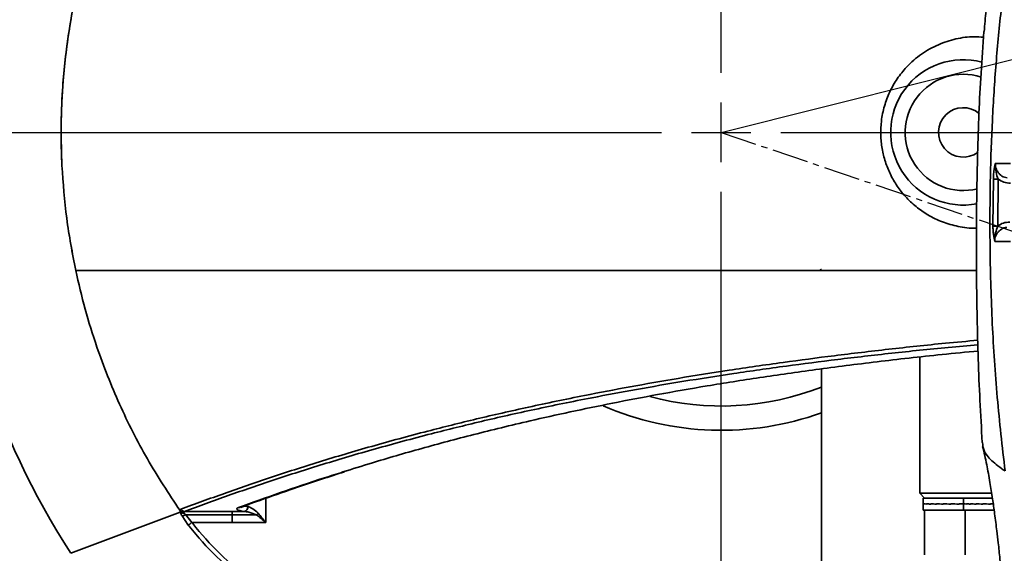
# Model space of a CAD drawing. Header units: millimetres. Extents: x -8713 to 3261, y -18743 to -8704.
# Tile 5 of 133: x -4370 to -4167, y -15044 to -14934. Entities that reach past the tile are written whole.
import ezdxf

# ---------------------------------------------------------------- set-up
doc = ezdxf.new("R2010")
doc.units = ezdxf.units.MM
doc.header["$LTSCALE"] = 10
doc.header["$PDSIZE"] = -1
doc.linetypes.add('CENTER', pattern=[50.8, 31.75, -6.35, 6.35, -6.35])
doc.linetypes.add('CENTER2', pattern=[1.125, 0.75, -0.125, 0.125, -0.125])
doc.layers.get('Defpoints').update_dxf_attribs({"true_color": 0x5e5e5e})
doc.layers.add('2细线层', color=4, linetype='Continuous', lineweight=13)
doc.layers.add('中心线层', color=1, linetype='CENTER')
doc.layers.add('细实线层', color=7, linetype='Continuous')
doc.dimstyles.new('ISO-25', dxfattribs={"dimscale": 20, "dimtxt": 4, "dimasz": 3.05, "dimexe": 3, "dimexo": 0.625, "dimtad": 1, "dimdec": 0, "dimtxsty": 'Standard', "dimcen": 2.5, "dimclrd": 1, "dimclre": 1, "dimclrt": 4, "dimadec": 1, "dimazin": 2, "dimtfac": 1, "dimtdec": 0, "dimtmove": 0, "dimatfit": 0, "dimfxl": 1, "dimarcsym": 0})

# ---------------------------------------------------------------- blocks, each defined once
blk = doc.blocks.new('*U86')
at = {"color": 0, "linetype": 'CENTER', "transparency": 16777216}
for p, q in [((0, 12.3), (0, 193.68)), ((-236.55, 0), (-12.3, 0)), ((12.3, 0), (1228.17, 0)), ((0, -191.49), (0, -12.3))]:
    blk.add_line(p, q, dxfattribs=at)
at = {"color": 0, "linetype": 'Continuous', "transparency": 16777216}
for p, q in [((0, -6.15), (0, 6.15)), ((-6.15, 0), (6.15, 0))]:
    blk.add_line(p, q, dxfattribs=at)
blk = doc.blocks.new('A$C478771F7')
at = {"layer": '细实线层', "linetype": 'Continuous', "lineweight": 35}
for p, q in [((55.81, -3.49), (55.8, -3.75)), ((56.22, -9.62), (56.13, -19.33)), ((57.11, -19.33), (57.2, -9.64)), ((20.69, -28.23), (20.28, -28.52)), ((41, -74.5), (41, -46.37)), ((20.69, -110), (20.69, -48.82)), ((41, -74.5), (55.73, -74.5)), ((41, -74.5), (42, -75.5)), ((-94.07, -75.56), (-94.07, -80.52)), ((41.7, -75.5), (41.7, -76.66)), ((42.02, -75.5), (41.7, -75.5)), ((41.7, -76.66), (41.7, -76.75)), ((41.7, -76.75), (41.7, -78)), ((41.88, -76.66), (41.88, -76.75)), ((41.88, -76.75), (41.88, -76.66)), ((42.02, -75.5), (50.07, -75.5)), ((42.42, -76.66), (42.42, -76.75)), ((42.42, -76.75), (42.42, -76.66)), ((43.29, -76.66), (43.29, -76.75)), ((43.29, -76.75), (43.29, -76.66)), ((44.45, -76.66), (44.45, -76.75)), ((44.45, -76.75), (44.45, -76.66)), ((45.85, -76.66), (45.85, -76.75)), ((45.85, -76.75), (45.85, -76.66)), ((47.44, -76.66), (47.44, -76.75)), ((47.44, -76.75), (47.44, -76.66)), ((49.13, -76.66), (49.13, -76.75)), ((49.13, -76.66), (49.13, -76.66)), ((49.13, -76.75), (49.13, -76.66)), ((50.07, -75.5), (50.07, -76.67)), ((50.07, -76.67), (50.07, -78)), ((51.88, -75.5), (50.13, -75.5)), ((50.21, -76.66), (50.21, -76.75)), ((50.21, -76.75), (50.21, -76.66)), ((50.71, -76.66), (50.71, -76.75)), ((50.71, -76.75), (50.71, -76.66)), ((51.53, -76.66), (51.53, -76.75)), ((51.53, -76.75), (51.53, -76.66)), ((51.88, -75.5), (55.87, -75.5)), ((52.66, -76.66), (52.66, -76.75)), ((52.66, -76.75), (52.66, -76.66)), ((54.04, -76.66), (54.04, -76.75)), ((54.04, -76.75), (54.04, -76.66)), ((55.6, -76.66), (55.6, -76.75)), ((55.6, -76.75), (55.6, -76.66)), ((-134.35, -86.89), (-111.72, -78.39)), ((-111.72, -78.39), (-111.77, -78.09)), ((-111.72, -78.39), (-111.72, -78.39)), ((-110.07, -81.09), (-111.37, -79.17)), ((-110.84, -78.26), (-100.98, -78.26)), ((-100.98, -78.94), (-110.61, -78.94)), ((-110.61, -78.94), (-109.33, -80.52)), ((-100.98, -78.26), (-98.49, -78.26)), ((-95.97, -78.94), (-100.98, -78.94)), ((41.7, -78), (50.07, -78)), ((42, -78), (42, -87.2)), ((50.07, -78), (56.36, -78)), ((50.37, -78), (50.37, -87.2)), ((-100.98, -80.52), (-109.33, -80.52)), ((-94.07, -80.52), (-100.98, -80.52))]:
    blk.add_line(p, q, dxfattribs=at)
at = {"layer": '细实线层', "linetype": 'Continuous', "lineweight": 35, "flags": 128}
for points in [[(-99.72, -77.46), (-99.53, -77.45), (-99.37, -77.41)], [(-99.37, -77.41), (-99.35, -77.4), (-99.28, -77.37)]]:
    blk.add_lwpolyline(points, dxfattribs=at)
at = {"layer": '细实线层', "linetype": 'Continuous', "lineweight": 35}
for centre, radius, start, end in [((0, 0), 160, 151.9076, 212.8945), ((0, 0), 136.34, 153.5274, 182.8696), ((50, 0), 15, 75.1195, 280.8558), ((50, 0), 12, 72.1104, 284.0336), ((50, 0), 5.1, 49.0032, 306.6921), ((0, 0), 56.5, 254.8503, 291.4778), ((0, 0), 61.5, 246.6372, 289.656), ((-98.75, -77.3), 1, 285.2983, 1.4594), ((-110.78, -77.28), 0.983, 212.3641, 266.5571), ((-111.47, -77.53), 1.65, 273.2246, 301.1642), ((-98.84, -75.74), 4.3, 312.0175, 317.975)]:
    blk.add_arc(centre, radius, start, end, dxfattribs=at)
for centre, major_axis, ratio, start_param, end_param in [((-94.07, -76.74), (5, 0), 0.157983, 3.621394, 3.883946), ((50, -76.66), (8.3, 0), 0.052154, 3.14179, 3.35123), ((50, -76.75), (8.3, -0.09), 0.051008, 3.142147, 3.351587), ((50, -76.66), (8.3, -0.09), 0.051006, 3.351784, 3.561224), ((50, -76.75), (8.3, -0.18), 0.047623, 3.352045, 3.561484), ((50, -76.66), (8.3, -0.18), 0.047619, 3.561682, 3.771121), ((50, -76.75), (8.3, -0.25), 0.042154, 3.561766, 3.771206), ((50, -76.66), (8.3, -0.25), 0.042148, 3.771403, 3.980843), ((50, -76.75), (8.3, -0.32), 0.034845, 3.771263, 3.980703), ((50, -76.66), (8.3, -0.32), 0.034838, 3.9809, 4.19034), ((50, -76.75), (8.3, -0.38), 0.026024, 3.980527, 4.189966), ((50, -76.66), (8.3, -0.38), 0.026015, 4.190163, 4.399603), ((50, -76.75), (8.3, -0.41), 0.016077, 4.189588, 4.399027), ((50, -76.66), (8.3, -0.41), 0.016067, 4.399224, 4.608664), ((50, -76.75), (8.3, -0.43), 0.005437, 4.398512, 4.607951), ((50, -76.66), (8.3, -0.43), 0.005427, 4.608148, 4.725779), ((50, -76.75), (8.3, -0.43), 0.005437, 1.558064, 1.675798), ((58.37, -76.66), (8.3, 0.01), 0.052136, 3.141522, 3.324979), ((58.37, -76.75), (8.3, -0.08), 0.051276, 3.142081, 3.325341), ((58.37, -76.66), (8.3, -0.08), 0.051274, 3.325539, 3.534978), ((58.37, -76.75), (8.3, -0.17), 0.048165, 3.325816, 3.535255), ((58.37, -76.66), (8.3, -0.17), 0.048161, 3.535453, 3.744892), ((58.37, -76.75), (8.3, -0.25), 0.042944, 3.535563, 3.745002), ((58.37, -76.66), (8.3, -0.25), 0.042938, 3.7452, 3.954639), ((58.37, -76.75), (8.3, -0.31), 0.035849, 3.745089, 3.954529), ((58.37, -76.66), (8.3, -0.31), 0.035841, 3.954726, 4.164165), ((58.37, -76.75), (8.3, -0.37), 0.027196, 3.954381, 4.163821), ((58.37, -76.66), (8.3, -0.37), 0.027188, 4.164018, 4.373457), ((58.37, -76.75), (8.3, -0.41), 0.017367, 4.163464, 4.372904), ((58.37, -76.66), (8.3, -0.41), 0.017358, 4.373101, 4.446915), ((58.37, -76.75), (8.3, -0.43), 0.006789, 4.372401, 4.452416), ((-94.07, -77.73), (6, 0), 0.131652, 2.796685, 3.883946)]:
    blk.add_ellipse(centre, major_axis=major_axis, ratio=ratio, start_param=start_param, end_param=end_param, dxfattribs=at)
for points, knots in [([(-136.17, -6.83), (-136.26, -4.24), (-136.43, 0.95), (-136.08, 9.89), (-135.01, 19.96), (-132.87, 31.16), (-129.77, 42.24), (-126.13, 52.17), (-123.26, 58.22), (-122.04, 60.78)], [0, 0, 0, 0, 0.1112461, 0.2228628, 0.3844544, 0.5460478, 0.7122233, 0.8783966, 1, 1, 1, 1]), ([(59.41, 37.38), (58.37, 35.34), (56.3, 31.27), (54.66, 25.69), (54.43, 22.24), (54.34, 20.8)], [0, 0, 0, 0, 0.368964, 0.737825, 1, 1, 1, 1]), ([(59.41, 37.38), (58.88, 33.53), (57.82, 25.83), (56.72, 14.2), (55.96, 2.53), (55.52, -10.32), (55.46, -24.34), (55.92, -39.53), (56.9, -54.74), (58.06, -64.84), (58.64, -69.9)], [0, 0, 0, 0, 0.1083706, 0.216742, 0.3255529, 0.4343672, 0.5753239, 0.7164439, 0.8581176, 1, 1, 1, 1]), ([(54.27, 20.81), (54.06, 17.95), (53.44, 9.59), (52.91, -4.44), (52.65, -21.29), (52.81, -38.29), (53.25, -52.56), (53.76, -61.1), (53.93, -63.99)], [0, 0, 0, 0, 0.101523, 0.296966, 0.495206, 0.695474, 0.897003, 1, 1, 1, 1]), ([(52.74, -19.76), (52.71, -19.76), (51.43, -19.89), (49.04, -19.48), (45.69, -18.58), (42.78, -17.17), (40.22, -15.38), (38.09, -13.37), (36.32, -11.12), (34.92, -8.72), (33.86, -6.11), (33.17, -3.37), (32.9, -0.53), (33.03, 2.45), (33.65, 5.46), (34.76, 8.42), (36.31, 11.12), (38.48, 13.83), (41.32, 16.27), (44.79, 18.22), (48.47, 19.39), (51.63, 19.85), (53.54, 19.68), (54.19, 19.63)], [0, 0, 0, 0, 0.001664, 0.065051, 0.121053, 0.177039, 0.225173, 0.273283, 0.315655, 0.358004, 0.398882, 0.439741, 0.480654, 0.521564, 0.567346, 0.613157, 0.660416, 0.70771, 0.773389, 0.83914, 0.903257, 0.967383, 1, 1, 1, 1]), ([(-133.31, -28.5), (-134.01, -24.93), (-135.4, -17.76), (-135.91, -10.48), (-136.17, -6.83)], [0, 0, 0, 0, 0.4983758, 1, 1, 1, 1]), ([(56.62, -6.42), (56.62, -6.42), (56.62, -6.42), (56.62, -6.43), (56.5, -6.9), (56.4, -7.45), (56.32, -8.07), (56.32, -8.14), (56.29, -8.4), (56.24, -8.9), (56.22, -9.36), (56.22, -9.62)], [0, 0, 0, 0, 0.000043, 0.000394, 0.005046, 0.555677, 0.558091, 0.575092, 0.620584, 0.790308, 1, 1, 1, 1]), ([(57.2, -9.64), (57.04, -9.17), (56.67, -8.1), (56.64, -7.02), (56.62, -6.42)], [0, 0, 0, 0, 0.44034, 1, 1, 1, 1]), ([(59.77, -6.43), (59.53, -6.43), (58.25, -6.43), (57.35, -6.42), (56.62, -6.42)], [0, 0, 0, 0, 0.182857, 1, 1, 1, 1]), ([(56.62, -6.42), (56.63, -6.62), (56.64, -7.03), (56.82, -7.61), (57.11, -8.15), (57.63, -8.77), (58.31, -9.27), (58.9, -9.35), (59.08, -9.38)], [0, 0, 0, 0, 0.143481, 0.287543, 0.43201, 0.576303, 0.865688, 1, 1, 1, 1]), ([(57.2, -9.64), (57.08, -9.64), (56.86, -9.63), (56.55, -9.63), (56.31, -9.62), (56.25, -9.62), (56.22, -9.62)], [0, 0, 0, 0, 0.2425091, 0.4999996, 0.7574904, 1, 1, 1, 1]), ([(57.2, -9.64), (57.58, -9.89), (58.36, -10.38), (59.27, -10.46), (59.73, -10.5)], [0, 0, 0, 0, 0.499714, 1, 1, 1, 1]), ([(56.49, -22.53), (56.4, -22.07), (56.26, -21.39), (56.15, -20.25), (56.14, -19.63), (56.13, -19.33)], [0, 0, 0, 0, 0.500654, 0.750247, 1, 1, 1, 1]), ([(57.11, -19.33), (57, -19.33), (56.77, -19.33), (56.47, -19.33), (56.23, -19.33), (56.17, -19.33), (56.13, -19.33)], [0, 0, 0, 0, 0.242535, 0.499998, 0.757462, 1, 1, 1, 1]), ([(56.49, -22.53), (56.52, -21.93), (56.57, -20.85), (56.95, -19.79), (57.11, -19.33)], [0, 0, 0, 0, 0.559413, 1, 1, 1, 1]), ([(58.97, -19.62), (58.78, -19.65), (58.19, -19.73), (57.52, -20.22), (57, -20.82), (56.7, -21.35), (56.52, -21.93), (56.5, -22.33), (56.49, -22.53)], [0, 0, 0, 0, 0.134446, 0.423877, 0.568098, 0.7126, 0.856488, 1, 1, 1, 1]), ([(59.61, -18.5), (59.16, -18.54), (58.26, -18.61), (57.5, -19.09), (57.11, -19.33)], [0, 0, 0, 0, 0.500264, 1, 1, 1, 1]), ([(59.75, -22.55), (59.5, -22.55), (58.17, -22.54), (57.24, -22.53), (56.49, -22.53)], [0, 0, 0, 0, 0.1905557, 1, 1, 1, 1]), ([(-111.77, -78.09), (-114.09, -74.56), (-118.74, -67.51), (-124.44, -56.17), (-128.57, -45.76), (-131.47, -36.5), (-132.71, -31.17), (-133.33, -28.5)], [0, 0, 0, 0, 0.232719, 0.465438, 0.698157, 0.849078, 1, 1, 1, 1]), ([(-133.33, -28.5), (-129.96, -28.5), (-123.22, -28.5), (-112.51, -28.5), (-101.25, -28.5), (-89.31, -28.5), (-77.6, -28.5), (-66.22, -28.5), (-55.31, -28.5), (-43.8, -28.5), (-32.35, -28.5), (-21.04, -28.5), (-9.97, -28.5), (1.64, -28.5), (13.79, -28.5), (26.65, -28.5), (39.59, -28.5), (48.6, -28.5), (52.78, -28.5)], [0, 0, 0, 0, 0.080083, 0.160213, 0.240335, 0.320421, 0.400467, 0.462189, 0.523948, 0.585691, 0.647392, 0.698264, 0.749219, 0.800179, 0.85109, 0.901926, 0.954428, 1, 1, 1, 1]), ([(-111.61, -77.81), (-108.64, -76.71), (-102.7, -74.52), (-93.19, -71.25), (-83.12, -68.01), (-72.33, -64.81), (-61.48, -61.86), (-50.63, -59.16), (-39.88, -56.7), (-29.26, -54.49), (-18.9, -52.52), (-8.96, -50.77), (1.56, -49.09), (12.33, -47.53), (23.33, -46.08), (34.54, -44.76), (44.43, -43.69), (50.79, -43.11), (53.03, -42.91)], [0, 0, 0, 0, 0.0842082, 0.1684681, 0.2527166, 0.3369203, 0.4210815, 0.4890217, 0.5569808, 0.6249045, 0.6768757, 0.7288968, 0.7808997, 0.8328462, 0.8799072, 0.9270902, 0.9742897, 1, 1, 1, 1]), ([(53.06, -43.83), (51, -44.01), (44.84, -44.56), (35.15, -45.58), (23.98, -46.86), (13.09, -48.26), (2.49, -49.77), (-7.8, -51.38), (-17.54, -53.05), (-27.89, -54.98), (-38.65, -57.18), (-49.65, -59.66), (-60.64, -62.38), (-71.57, -65.33), (-82.36, -68.51), (-92.43, -71.73), (-101.93, -74.98), (-107.87, -77.17), (-110.84, -78.26)], [0, 0, 0, 0, 0.023719, 0.070923, 0.11811, 0.165175, 0.216067, 0.267013, 0.317976, 0.368891, 0.438461, 0.508071, 0.577659, 0.662072, 0.746527, 0.831028, 0.91554, 1, 1, 1, 1]), ([(-78.12, -70.11), (-76.17, -69.49), (-71.02, -67.86), (-62.07, -65.27), (-51.22, -62.37), (-40.91, -59.86), (-31.25, -57.71), (-22.48, -55.89), (-13.08, -54.1), (-2.98, -52.33), (7.9, -50.6), (19.56, -48.93), (32.11, -47.34), (43.31, -46.06), (50.59, -45.37), (53.1, -45.14)], [0, 0, 0, 0, 0.065466, 0.173042, 0.277245, 0.38144, 0.451427, 0.521431, 0.591407, 0.664347, 0.737321, 0.81024, 0.885313, 0.960458, 1, 1, 1, 1]), ([(53.97, -63.99), (54.02, -64.54), (54.15, -65.76), (55.66, -67.79), (57.64, -69.19), (58.64, -69.9)], [0, 0, 0, 0, 0.286449, 0.643174, 1, 1, 1, 1]), ([(54.01, -64.83), (54.3, -66.06), (54.83, -68.37), (55.49, -72.03), (56.02, -75.41), (56.42, -78.21), (56.71, -80.45), (56.97, -82.49), (57.26, -85.02), (57.62, -88.36), (58.04, -92.62), (58.3, -95.77), (58.45, -97.5)], [0, 0, 0, 0, 0.157897, 0.296513, 0.414815, 0.511915, 0.564697, 0.611761, 0.675845, 0.761369, 0.869122, 1, 1, 1, 1]), ([(-99.72, -77.46), (-96.85, -76.43), (-91.12, -74.37), (-83.92, -71.92), (-79.39, -70.51), (-78.12, -70.11)], [0, 0, 0, 0, 0.418013, 0.836016, 1, 1, 1, 1]), ([(-99.25, -77.42), (-98.23, -77.04), (-94.93, -75.84), (-89.38, -73.9), (-83.27, -71.82), (-79.39, -70.58), (-77.8, -70.07)], [0, 0, 0, 0, 0.1504459, 0.4881306, 0.7906366, 1, 1, 1, 1]), ([(-97.75, -77.27), (-97.5, -77.35), (-96.91, -77.55), (-96.15, -78.09), (-95.74, -78.53), (-95.65, -78.62)], [0, 0, 0, 0, 0.364992, 0.8606376, 1, 1, 1, 1]), ([(-111.77, -78.09), (-111.76, -78.04), (-111.75, -77.9), (-111.66, -77.84), (-111.61, -77.81)], [0, 0, 0, 0, 0.364154, 1, 1, 1, 1]), ([(-111.37, -79.17), (-111.47, -79), (-111.62, -78.72), (-111.69, -78.48), (-111.72, -78.39)], [0, 0, 0, 0, 0.632344, 1, 1, 1, 1]), ([(-111.72, -78.39), (-111.67, -78.43), (-111.57, -78.51), (-111.37, -78.58), (-111.15, -78.61), (-111, -78.6), (-110.93, -78.6)], [0, 0, 0, 0, 0.248186, 0.4974276, 0.7479606, 1, 1, 1, 1]), ([(-110.84, -78.26), (-110.88, -78.27), (-110.95, -78.29), (-110.99, -78.35), (-110.99, -78.4), (-111, -78.4)], [0, 0, 0, 0, 0.463809, 0.931385, 1, 1, 1, 1]), ([(-111, -78.4), (-110.99, -78.44), (-110.99, -78.5), (-110.94, -78.57), (-110.93, -78.6)], [0, 0, 0, 0, 0.584423, 1, 1, 1, 1]), ([(-110.93, -78.6), (-110.87, -78.68), (-110.78, -78.79), (-110.65, -78.9), (-110.61, -78.94)], [0, 0, 0, 0, 0.679649, 1, 1, 1, 1]), ([(-100.98, -80.52), (-100.98, -80.14), (-100.98, -79.6), (-100.98, -79.09), (-100.98, -78.94)], [0, 0, 0, 0, 0.701303, 1, 1, 1, 1]), ([(-99.41, -77.42), (-99.42, -77.43), (-99.43, -77.43), (-99.4, -77.42), (-99.37, -77.41)], [0, 0, 0, 0, 0.213445, 1, 1, 1, 1]), ([(-95.97, -78.94), (-96.5, -78.74), (-97.35, -78.41), (-98.18, -78.3), (-98.49, -78.26)], [0, 0, 0, 0, 0.622766, 1, 1, 1, 1]), ([(-94.07, -80.52), (-94.07, -80.51), (-94.71, -79.98), (-95.34, -79.46), (-95.97, -78.94)], [0, 0, 0, 0, 0.006248, 1, 1, 1, 1]), ([(-95.65, -78.62), (-95.13, -79.25), (-94.6, -79.88), (-94.07, -80.51), (-94.07, -80.52)], [0, 0, 0, 0, 0.993752, 1, 1, 1, 1]), ([(57.55, -129.7), (53.37, -129.64), (41.77, -129.48), (22.78, -128.29), (2.8, -126.31), (-14.94, -123.8), (-30.43, -120.94), (-45.75, -117.25), (-59.33, -113.05), (-71.18, -108.53), (-81.3, -103.84), (-90.21, -98.73), (-97.88, -93.31), (-104.31, -87.74), (-108.2, -83.47), (-110.01, -81.17), (-110.07, -81.09)], [0, 0, 0, 0, 0.070004, 0.19422, 0.318313, 0.406141, 0.494085, 0.581939, 0.669644, 0.731852, 0.794113, 0.856225, 0.903611, 0.951087, 0.99836, 1, 1, 1, 1]), ([(-109.33, -80.52), (-109.27, -80.59), (-107.48, -82.86), (-103.64, -87.08), (-97.29, -92.59), (-89.7, -97.95), (-80.86, -103.04), (-70.81, -107.7), (-58.81, -112.34), (-50.01, -114.9), (-44.76, -116.43)], [0, 0, 0, 0, 0.003855, 0.115345, 0.227314, 0.339073, 0.48639, 0.634059, 0.781605, 1, 1, 1, 1])]:
    blk.add_open_spline(points, degree=3, knots=knots, dxfattribs=at)
for points in [[(-133.33, -28.5), (-134.02, -24.92), (-135.4, -17.75), (-135.92, -10.47), (-136.17, -6.83)], [(-111.77, -78.09), (-111.72, -78.13), (-111.61, -78.23), (-111.42, -78.32), (-111.22, -78.39), (-111.07, -78.4), (-111, -78.4)], [(-100.98, -78.26), (-100.98, -78.28), (-100.98, -78.32), (-100.98, -78.47), (-100.98, -78.68), (-100.98, -78.85), (-100.98, -78.94)], [(-109.33, -80.52), (-109.41, -80.58), (-109.57, -80.7), (-109.79, -80.87), (-109.96, -81.01), (-110.03, -81.07), (-110.07, -81.09)]]:
    blk.add_open_spline(points, degree=3, dxfattribs=at)
at = {"linetype": 'CENTER'}
blk.add_blockref('*U86', (0, 0), dxfattribs=at)
blk = doc.blocks.new('*D233')
at = {"color": 1, "lineweight": -2, "transparency": 16777216}
blk.add_line((-4225.11, -14957.2), (-2473.24, -14518.78), dxfattribs=at)
at = {"color": 1, "lineweight": 20, "transparency": 16777216}
blk.add_solid([(-2475.71, -14508.92), (-2470.77, -14528.64), (-2414.06, -14503.97)], dxfattribs=at)
at = {"layer": 'Defpoints', "color": 0, "lineweight": 20, "transparency": 16777216}
for p in [(-2414.06, -14503.97), (-4225.11, -14957.2)]:
    blk.add_point(p, dxfattribs=at)
at = {"color": 4, "transparency": 16777216, "insert": (-2696.67, -14520.58), "char_height": 80, "width": 121.6084, "attachment_point": 5, "rotation": 14.0503}
blk.add_mtext('{\\fSimHei|b0|i0|c134|p49;R1867}', dxfattribs=at)
blk = doc.blocks.new('*D247')
at = {"layer": 'Defpoints', "color": 0, "linetype": 'CENTER2', "lineweight": 20, "transparency": 16777216}
for p in [(-4225.11, -14957.2), (-3754.3, -15116.99)]:
    blk.add_point(p, dxfattribs=at)
at = {"layer": '中心线层', "color": 1, "linetype": 'CENTER2', "lineweight": -2, "transparency": 16777216}
for p, q in [((-4225.11, -14957.2), (-3754.3, -15116.99)), ((-3696.53, -15136.6), (-3406.13, -15235.16))]:
    blk.add_line(p, q, dxfattribs=at)
at = {"layer": '中心线层', "color": 1, "linetype": 'CENTER2', "lineweight": 20, "transparency": 16777216}
blk.add_solid([(-3693.26, -15126.97), (-3699.8, -15146.22), (-3754.3, -15116.99)], dxfattribs=at)
at = {"layer": '中心线层', "color": 4, "linetype": 'CENTER2', "lineweight": 20, "transparency": 16777216, "insert": (-3505.57, -15145.97), "char_height": 80, "attachment_point": 5, "rotation": 341.253}
blk.add_mtext('R497', dxfattribs=at)

msp = doc.modelspace()

# ---------------------------------------------------------------- linework, layer by layer
at = {"layer": '2细线层', "color": 4}
msp.add_circle((-4225.11, -14957.2), 497.19, dxfattribs=at)

# ---------------------------------------------------------------- block references
msp.add_blockref('A$C478771F7', (-4225.11, -14957.2))

# ---------------------------------------------------------------- dimensions: what is measured, and where the dimension line sits
dim = msp.add_radius_dim(center=(-4225.11, -14957.2), mpoint=(-2414.06, -14503.97), text='{\\fSimHei|b0|i0|c134|p49;<>}', dimstyle='ISO-25')
dim.commit()
dim.dimension.update_dxf_attribs({"geometry": '*D233', "text_midpoint": (-2683.92, -14571.5), "dimtype": 164})
at = {"layer": '中心线层', "linetype": 'CENTER2', "lineweight": 20}
dim = msp.add_radius_dim(center=(-4225.11, -14957.2), mpoint=(-3754.3, -15116.99), dimstyle='ISO-25', dxfattribs=at)
dim.commit()
dim.dimension.update_dxf_attribs({"geometry": '*D247', "text_midpoint": (-3522.45, -15195.68), "dimtype": 164})

doc.saveas('drawing.dxf')
